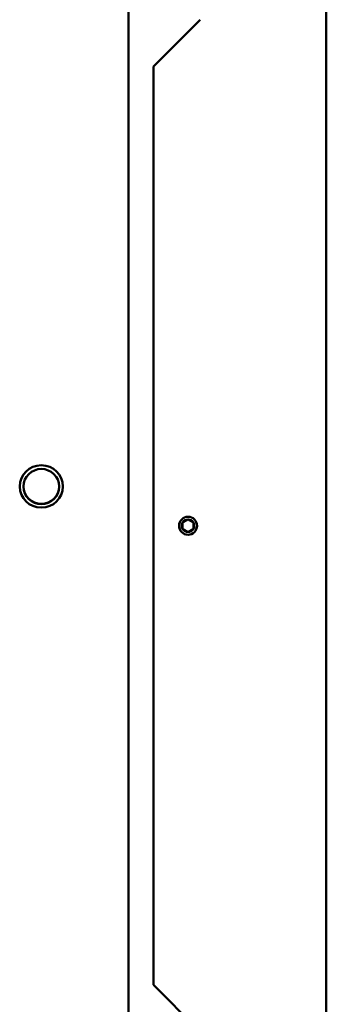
# Model space of a CAD drawing. Header units: inches. Extents: x 23.7 to 69.9, y 6 to 64.2.
# Tile 157 of 158: x 68.1 to 69.9, y 51.5 to 57.2. Entities that reach past the tile are written whole.
import ezdxf

# ---------------------------------------------------------------- set-up
doc = ezdxf.new("R2010")
doc.units = ezdxf.units.IN
doc.header["$MEASUREMENT"] = 0
doc.layers.add('Visible (ANSI)', color=7, linetype='Continuous', lineweight=50)

msp = doc.modelspace()

# ---------------------------------------------------------------- linework, layer by layer
at = {"layer": 'Visible (ANSI)'}
for p, q in [((69.8897, 61.8863), (69.8897, 46.6463)), ((68.7447, 61.6047), (68.7447, 47.3526)), ((69.1604, 57.1956), (68.8897, 56.9249)), ((68.8897, 51.6078), (68.8897, 56.9249)), ((68.1379, 54.4937), (68.1379, 54.4916)), ((68.3439, 54.4937), (68.3439, 54.4916)), ((68.8897, 51.6078), (69.1604, 51.3371))]:
    msp.add_line(p, q, dxfattribs=at)
msp.add_circle((69.0897, 54.2663), 0.052, dxfattribs=at)
for start, end in [(150, 210), (90, 150), (30, 90), (330, 30), (210, 270), (270, 330)]:
    msp.add_arc((69.0897, 54.2663), 0.0361, start, end, dxfattribs=at)
for major_axis in [(0.125, 0), (0.103, 0)]:
    msp.add_ellipse((68.2409, 54.4937), major_axis=major_axis, ratio=0.981793, dxfattribs=at)
msp.add_ellipse((68.2409, 54.4916), major_axis=(0.103, 0), ratio=0.981793, start_param=3.141593, end_param=6.283185, dxfattribs=at)
for points, weights in [([(69.0897, 54.3024), (69.074, 54.2934), (69.0584, 54.2844)], [2.01272135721, 2.32409043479, 2.01272135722]), ([(69.0584, 54.2844), (69.0584, 54.2663), (69.0584, 54.2483)], [2.01272135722, 2.32409043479, 2.01272135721]), ([(69.1209, 54.2844), (69.1053, 54.2934), (69.0897, 54.3024)], [2.01272135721, 2.32409043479, 2.01272135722]), ([(69.1209, 54.2663), (69.1209, 54.2747), (69.1209, 54.2844)], [2.16840589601, 2.16840589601, 2.01272135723]), ([(69.1209, 54.2483), (69.1209, 54.258), (69.1209, 54.2663)], [2.01272135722, 2.16840589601, 2.16840589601]), ([(69.0584, 54.2483), (69.074, 54.2393), (69.0897, 54.2303)], [2.01272135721, 2.32409043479, 2.01272135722]), ([(69.0897, 54.2303), (69.1053, 54.2393), (69.1209, 54.2483)], [2.01272135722, 2.32409043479, 2.01272135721])]:
    msp.add_rational_spline(points, weights, degree=2, dxfattribs=at)

doc.saveas('drawing.dxf')
